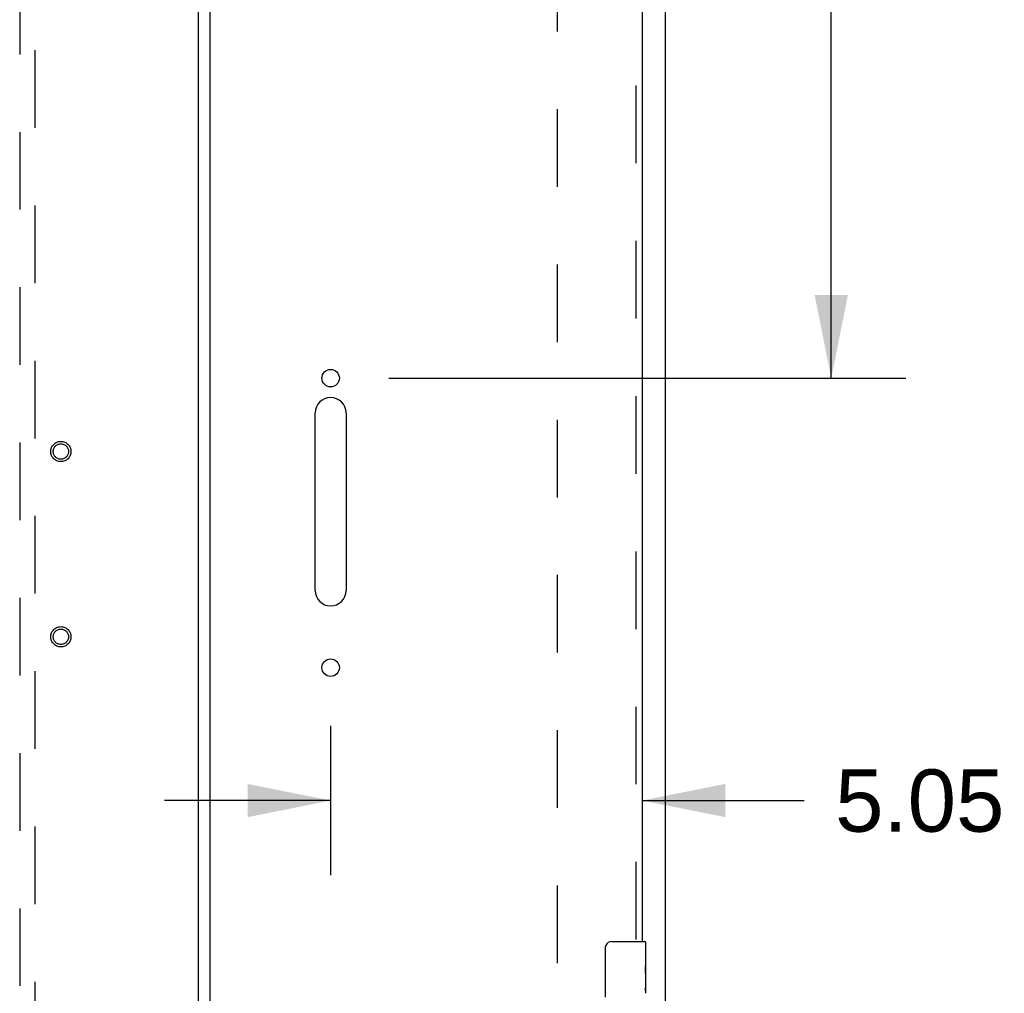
# Model space of a CAD drawing. Header units: inches. Extents: x 0 to 229, y 0 to 148.
# Tile 23 of 47: x 97 to 113, y 60 to 76. Entities that reach past the tile are written whole.
import ezdxf

# ---------------------------------------------------------------- set-up
doc = ezdxf.new("R2010")
doc.units = ezdxf.units.IN
doc.header["$LTSCALE"] = 12.571402
doc.header["$MEASUREMENT"] = 0
doc.linetypes.add('HIDDEN', pattern=[0.2, 0.1, -0.1])
doc.layers.get('0').update_dxf_attribs({"linetype": 'CONTINUOUS'})
for name, color, linetype in [('DEFAULT_2', 8, 'HIDDEN'), ('DIMENSIONS', 7, 'CONTINUOUS'), ('MASTER_DOOR_ASSEMBLY', 7, 'CONTINUOUS'), ('SLAVE_DOOR_ASSEMBLY', 7, 'CONTINUOUS')]:
    doc.layers.add(name, color=color, linetype=linetype)
doc.styles.get("Standard").update_dxf_attribs({"font": 'arial.ttf'})
doc.dimstyles.new('DIMSTYLE_1', dxfattribs={"dimtxt": 1.008401, "dimasz": 1.344535, "dimexe": 0.09, "dimexo": 0.07, "dimgap": 0.0375, "dimtad": 0, "dimtih": 1, "dimtoh": 1, "dimzin": 4, "dimdsep": 46, "dimtxsty": 'Standard', "dimblk": '_FILLED', "dimblk1": '_FILLED', "dimblk2": '_FILLED', "dimcen": 0.09, "dimazin": 1, "dimtfac": 1, "dimtdec": 3, "dimtofl": 0, "dimtmove": 0, "dimatfit": 3, "dimldrblk": '_FILLED', "dimfxl": 0, "dimtolj": 1, "dimtzin": 4, "dimarcsym": 0})

# ---------------------------------------------------------------- blocks, each defined once
blk = doc.blocks.new('_FILLED')
at = {"color": 0, "linetype": 'ByBlock'}
blk.add_solid([(0, 0), (-1, 0.2), (-1, -0.2)], dxfattribs=at)
blk = doc.blocks.new('*D3')
at = {"layer": 'DIMENSIONS', "color": 2, "linetype": 'Continuous'}
for p, q in [((108.233, 88.958), (111.361, 88.958)), ((110.151, 88.958), (110.151, 80.654)), ((110.151, 70.333), (110.151, 78.637)), ((102.983, 70.333), (111.361, 70.333))]:
    blk.add_line(p, q, dxfattribs=at)
at = {"layer": 'DIMENSIONS', "color": 2, "linetype": 'Continuous', "xscale": 1.3445349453, "yscale": 1.3445349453, "zscale": 1.3445349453}
for p, rotation in [((110.151, 88.958), 90), ((110.151, 70.333), 270)]:
    blk.add_blockref('_FILLED', p, dxfattribs=dict(at, rotation=rotation))
at = {"layer": 'DIMENSIONS', "color": 2, "linetype": 'Continuous', "insert": (110.151, 80.149), "char_height": 1.0084, "width": 3.52378, "attachment_point": 2, "line_spacing_factor": 0.9}
blk.add_mtext('18.63', dxfattribs=at)
blk = doc.blocks.new('*D17')
at = {"layer": 'DIMENSIONS', "color": 2, "linetype": 'Continuous'}
for p, q in [((102.042, 64.704), (102.042, 62.282)), ((102.042, 63.493), (99.353, 63.493)), ((107.089, 63.493), (109.71, 63.493))]:
    blk.add_line(p, q, dxfattribs=at)
at = {"layer": 'DIMENSIONS', "color": 2, "linetype": 'Continuous', "xscale": 1.3445349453, "yscale": 1.3445349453, "zscale": 1.3445349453}
blk.add_blockref('_FILLED', (102.042, 63.493), dxfattribs=at)
at = {"layer": 'DIMENSIONS', "color": 2, "linetype": 'Continuous', "xscale": 1.3445349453, "yscale": 1.3445349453, "zscale": 1.3445349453, "rotation": 180}
blk.add_blockref('_FILLED', (107.089, 63.493), dxfattribs=at)
at = {"layer": 'DIMENSIONS', "color": 2, "linetype": 'Continuous', "insert": (110.214, 63.997), "char_height": 1.0084, "width": 2.7403, "attachment_point": 1, "line_spacing_factor": 0.9}
blk.add_mtext('5.05', dxfattribs=at)

msp = doc.modelspace()

# ---------------------------------------------------------------- linework, layer by layer
at = {"color": 3, "linetype": 'Continuous'}
msp.add_line((107.464, 10.322), (107.464, 88.854), dxfattribs=at)
at = {"layer": 'DEFAULT_2', "color": 8, "linetype": 'HIDDEN'}
msp.add_line((105.714, 87.26), (105.714, 11.916), dxfattribs=at)
at = {"layer": 'MASTER_DOOR_ASSEMBLY', "color": 8, "linetype": 'HIDDEN'}
for p, q in [((97.005, 86.89), (97.005, 51.758)), ((97.255, 51.758), (97.255, 86.89))]:
    msp.add_line(p, q, dxfattribs=at)
at = {"layer": 'MASTER_DOOR_ASSEMBLY', "color": 3, "linetype": 'Continuous'}
msp.add_line((99.901, 12.377), (99.901, 86.799), dxfattribs=at)
at = {"layer": 'MASTER_DOOR_ASSEMBLY', "color": 8, "linetype": 'HIDDEN'}
for centre, radius in [((97.672, 69.145), 0.164), ((97.672, 69.145), 0.124), ((97.672, 66.145), 0.164), ((97.672, 66.145), 0.124)]:
    msp.add_circle(centre, radius, dxfattribs=at)
at = {"layer": 'SLAVE_DOOR_ASSEMBLY', "color": 3, "linetype": 'Continuous'}
for p, q in [((100.089, 12.242), (100.089, 86.934)), ((107.089, 82.458), (107.089, 61.211)), ((101.792, 66.895), (101.792, 69.77)), ((102.292, 69.77), (102.292, 66.895))]:
    msp.add_line(p, q, dxfattribs=at)
at = {"layer": 'SLAVE_DOOR_ASSEMBLY', "color": 8, "linetype": 'HIDDEN'}
msp.add_line((106.985, 82.613), (106.985, 61.056), dxfattribs=at)
at = {"layer": 'SLAVE_DOOR_ASSEMBLY', "color": 7, "linetype": 'Continuous'}
for p, q in [((106.494, 60.311), (106.494, 61.111)), ((106.594, 61.211), (107.134, 61.211)), ((107.149, 60.632), (107.149, 61.196)), ((107.149, 61.057), (107.142, 61.057)), ((107.142, 61.057), (107.142, 60.826)), ((107.149, 60.889), (107.142, 60.889)), ((107.149, 60.826), (107.142, 60.826)), ((107.149, 60.791), (107.143, 60.791)), ((107.147, 60.657), (107.145, 60.679)), ((107.147, 60.659), (107.149, 60.659)), ((107.149, 60.373), (107.149, 60.629)), ((107.149, 60.596), (107.142, 60.596)), ((107.142, 60.596), (107.142, 60.46)), ((107.143, 60.428), (107.149, 60.428))]:
    msp.add_line(p, q, dxfattribs=at)
for points in [[(106.494, 61.111), (106.494, 61.117), (106.495, 61.124), (106.496, 61.13), (106.497, 61.136), (106.498, 61.142), (106.5, 61.147)], [(107.145, 60.679), (107.144, 60.69), (107.144, 60.702), (107.143, 60.715), (107.142, 60.727), (107.142, 60.74), (107.142, 60.753), (107.142, 60.766), (107.142, 60.779), (107.143, 60.791), (107.144, 60.803), (107.144, 60.815)], [(107.149, 60.629), (107.149, 60.638), (107.148, 60.647), (107.147, 60.657)], [(107.143, 60.423), (107.143, 60.432), (107.142, 60.441), (107.142, 60.45), (107.142, 60.46)], [(107.146, 60.399), (107.145, 60.406), (107.144, 60.414), (107.143, 60.423)], [(107.149, 60.372), (107.149, 60.375), (107.148, 60.38), (107.148, 60.385), (107.146, 60.399)]]:
    msp.add_lwpolyline(points, dxfattribs=at)
at = {"layer": 'SLAVE_DOOR_ASSEMBLY', "color": 3, "linetype": 'Continuous'}
for centre in [(102.042, 70.333), (102.042, 65.645)]:
    msp.add_circle(centre, 0.141, dxfattribs=at)
for centre, start, end in [((102.042, 69.77), 0, 180), ((102.042, 66.895), 180, 360)]:
    msp.add_arc(centre, 0.25, start, end, dxfattribs=at)
at = {"layer": 'SLAVE_DOOR_ASSEMBLY', "color": 7, "linetype": 'Continuous'}
for centre, radius, start, end in [((106.594, 61.111), 0.1, 90, 158.7946), ((107.134, 61.196), 0.015, 0, 90)]:
    msp.add_arc(centre, radius, start, end, dxfattribs=at)
msp.add_ellipse((106.886, 60.795), major_axis=(0.263, 0), ratio=0.432808, start_param=0, end_param=0.179988, dxfattribs=at)

# ---------------------------------------------------------------- dimensions: what is measured, and where the dimension line sits
at = {"layer": 'DIMENSIONS', "color": 2, "linetype": 'Continuous'}
for base, p1, p2, angle, picture, middle in [((110.15051253, 70.332707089), (108.162896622, 88.957707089), (102.913021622, 70.332707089), 270, '*D3', (110.193357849, 79.639581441)), ((102.042, 63.493), (107.089, 87.854), (102.042, 64.774), 180, '*D17', (111.585, 63.487))]:
    dim = msp.add_linear_dim(base=base, p1=p1, p2=p2, angle=angle, text='<>\\P[]', dimstyle='DIMSTYLE_1', dxfattribs=at)
    dim.commit()
    dim.dimension.update_dxf_attribs({"geometry": picture, "text_midpoint": middle, "dimtype": 160})

doc.saveas('drawing.dxf')
